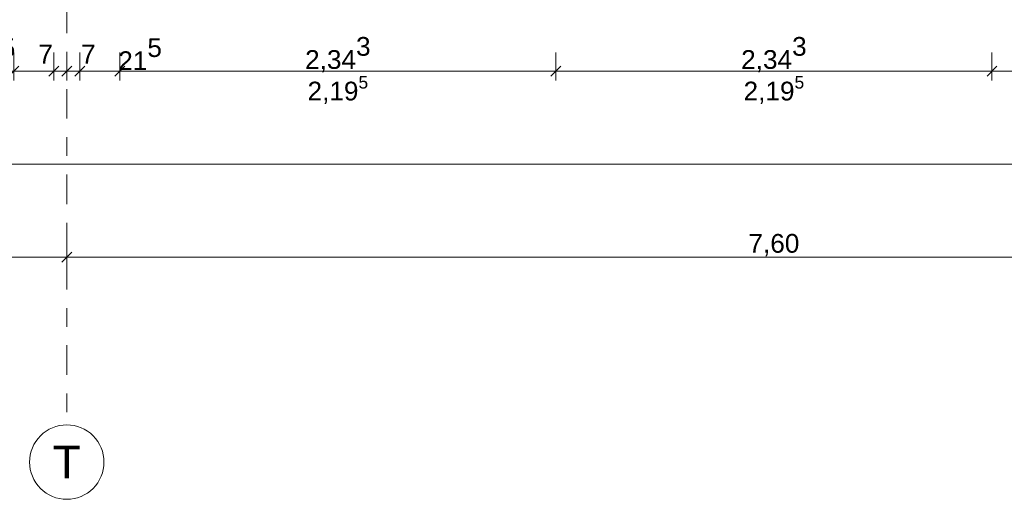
# Model space of a CAD drawing. Header units: metres. Extents: x -180 to 4, y -49 to 6.
# Tile 121 of 183: x -152.87 to -147.58, y -46.57 to -44. Entities that reach past the tile are written whole.
import ezdxf

# ---------------------------------------------------------------- set-up
doc = ezdxf.new("R2010")
doc.units = ezdxf.units.M
doc.header["$LTSCALE"] = 0.05
doc.header["$PDMODE"] = 1
doc.header["$PDSIZE"] = -2
doc.linetypes.add('Linienart-53', pattern=[5.291531, 3.175, -1.058062, 0.352704, -0.705764])
doc.layers.get('0').update_dxf_attribs({"lineweight": 25})
doc.layers.add('70 -71 Achsen- 1 Gebäudeachsen', color=7, linetype='Linienart-53', lineweight=18)
doc.layers.add('Keine', color=7, linetype='Continuous', lineweight=9)
doc.layers.add('70 -76 Bemaßung- 2 Allgemein', color=7, linetype='Continuous', lineweight=5, true_color=0x6666cc)
doc.styles.add('Arial', font='arial.ttf')
doc.dimstyles.new('k+k_klein', dxfattribs={"dimtxt": 0.100689, "dimasz": 0.05302, "dimexe": 0.05, "dimexo": 0.15, "dimgap": 0.005, "dimtad": 1, "dimdec": 3, "dimtxsty": 'Arial', "dimblk": 'VW_SLASH-2', "dimblk1": 'VW_SLASH-2', "dimblk2": 'VW_SLASH-2', "dimcen": 0, "dimdle": 0.025, "dimadec": 3, "dimazin": 0, "dimtfac": 0.75, "dimtdec": 3, "dimtix": 1, "dimtmove": 0, "dimatfit": 0, "dimldrblk": 'VW_FILLEDARROW', "dimfxl": 0.1, "dimfxlon": 1, "dimfrac": 2, "dimtolj": 1, "dimarcsym": 0})

# ---------------------------------------------------------------- blocks, each defined once
blk = doc.blocks.new('VW_SLASH-2')
at = {"color": 0, "linetype": 'ByBlock', "lineweight": -2, "transparency": 16777216}
blk.add_line((0.472, 0), (-1, 0), dxfattribs=at)
at = {"color": 0, "lineweight": 5, "transparency": 16777216, "flags": 128}
blk.add_lwpolyline([(0.5, 0.5), (-0.5, -0.5)], dxfattribs=at)
blk = doc.blocks.new('*D16117')
at = {"layer": '70 -76 Bemaßung- 2 Allgemein', "color": 0, "lineweight": -2}
for p, q in [((-160.221, -45.172), (-160.221, -45.322)), ((-152.621, -45.172), (-152.621, -45.322)), ((-152.674, -45.272), (-160.168, -45.272))]:
    blk.add_line(p, q, dxfattribs=at)
at = {"layer": 'Defpoints', "color": 0}
for p in [(-160.221, -42.294), (-152.621, -42.294), (-160.221, -45.272)]:
    blk.add_point(p, dxfattribs=at)
at = {"layer": '70 -76 Bemaßung- 2 Allgemein', "color": 0, "lineweight": -2, "xscale": 0.05302001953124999, "yscale": 0.05302001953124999, "zscale": 0.05302001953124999, "rotation": 180}
blk.add_blockref('VW_SLASH-2', (-160.221, -45.272), dxfattribs=at)
at = {"layer": '70 -76 Bemaßung- 2 Allgemein', "color": 0, "lineweight": -2, "xscale": 0.05302001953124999, "yscale": 0.05302001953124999, "zscale": 0.05302001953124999}
blk.add_blockref('VW_SLASH-2', (-152.621, -45.272), dxfattribs=at)
at = {"layer": '70 -76 Bemaßung- 2 Allgemein', "color": 0, "insert": (-156.421, -45.2066), "char_height": 0.10069, "attachment_point": 5, "style": 'Arial'}
blk.add_mtext('\\A1;7,60', dxfattribs=at)
blk = doc.blocks.new('VW_FILLEDARROW')
at = {"linetype": 'Continuous', "lineweight": 0, "transparency": 16777216}
blk.add_hatch(color=0, dxfattribs=at).paths.add_polyline_path([(-2.829, 0.758), (0, 0), (-2.829, -0.758)])
at = {"color": 0, "lineweight": 5, "transparency": 16777216, "flags": 128}
blk.add_lwpolyline([(-2.829, 0.758), (0, 0), (-2.829, -0.758)], close=True, dxfattribs=at)
blk = doc.blocks.new('*D16118')
at = {"layer": '70 -76 Bemaßung- 2 Allgemein', "color": 0, "lineweight": -2}
for p, q in [((-152.621, -45.172), (-152.621, -45.322)), ((-145.021, -45.172), (-145.021, -45.322)), ((-145.074, -45.272), (-152.568, -45.272))]:
    blk.add_line(p, q, dxfattribs=at)
at = {"layer": 'Defpoints', "color": 0}
for p in [(-152.621, -42.294), (-145.021, -42.294), (-152.621, -45.272)]:
    blk.add_point(p, dxfattribs=at)
at = {"layer": '70 -76 Bemaßung- 2 Allgemein', "color": 0, "lineweight": -2, "xscale": 0.05302001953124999, "yscale": 0.05302001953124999, "zscale": 0.05302001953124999, "rotation": 180}
blk.add_blockref('VW_SLASH-2', (-152.621, -45.272), dxfattribs=at)
at = {"layer": '70 -76 Bemaßung- 2 Allgemein', "color": 0, "lineweight": -2, "xscale": 0.05302001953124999, "yscale": 0.05302001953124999, "zscale": 0.05302001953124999}
blk.add_blockref('VW_SLASH-2', (-145.021, -45.272), dxfattribs=at)
at = {"layer": '70 -76 Bemaßung- 2 Allgemein', "color": 0, "insert": (-148.821, -45.2066), "char_height": 0.10069, "attachment_point": 5, "style": 'Arial'}
blk.add_mtext('\\A1;7,60', dxfattribs=at)
blk = doc.blocks.new('*D16717')
at = {"layer": '70 -76 Bemaßung- 2 Allgemein', "color": 0, "lineweight": -2}
for p, q in [((-160.221, -44.672), (-160.221, -44.822)), ((-99.421, -44.672), (-99.421, -44.822)), ((-99.474, -44.772), (-160.168, -44.772))]:
    blk.add_line(p, q, dxfattribs=at)
at = {"layer": 'Defpoints', "color": 0}
for p in [(-160.221, -40.3213), (-99.421, -44.272), (-160.221, -44.772)]:
    blk.add_point(p, dxfattribs=at)
at = {"layer": '70 -76 Bemaßung- 2 Allgemein', "color": 0, "lineweight": -2, "xscale": 0.05302001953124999, "yscale": 0.05302001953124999, "zscale": 0.05302001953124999, "rotation": 180}
blk.add_blockref('VW_SLASH-2', (-160.221, -44.772), dxfattribs=at)
at = {"layer": '70 -76 Bemaßung- 2 Allgemein', "color": 0, "lineweight": -2, "xscale": 0.05302001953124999, "yscale": 0.05302001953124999, "zscale": 0.05302001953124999}
blk.add_blockref('VW_SLASH-2', (-99.421, -44.772), dxfattribs=at)
at = {"layer": '70 -76 Bemaßung- 2 Allgemein', "color": 0, "insert": (-129.821, -44.7066), "char_height": 0.10069, "attachment_point": 5, "style": 'Arial'}
blk.add_mtext('\\A1;60,80', dxfattribs=at)
blk = doc.blocks.new('*D16749')
at = {"layer": '70 -76 Bemaßung- 2 Allgemein', "color": 0, "lineweight": -2}
for p, q in [((-152.906, -44.172), (-152.906, -44.322)), ((-152.691, -44.172), (-152.691, -44.322)), ((-152.959, -44.272), (-153.012, -44.272)), ((-152.691, -44.272), (-152.906, -44.272)), ((-152.638, -44.272), (-152.585, -44.272))]:
    blk.add_line(p, q, dxfattribs=at)
at = {"layer": 'Defpoints', "color": 0}
for p in [(-152.906, -39.547), (-152.691, -40.044), (-152.906, -44.272)]:
    blk.add_point(p, dxfattribs=at)
at = {"layer": '70 -76 Bemaßung- 2 Allgemein', "color": 0, "lineweight": -2, "xscale": 0.05302001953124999, "yscale": 0.05302001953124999, "zscale": 0.05302001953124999}
blk.add_blockref('VW_SLASH-2', (-152.906, -44.272), dxfattribs=at)
at = {"layer": '70 -76 Bemaßung- 2 Allgemein', "color": 0, "lineweight": -2, "xscale": 0.05302001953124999, "yscale": 0.05302001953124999, "zscale": 0.05302001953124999, "rotation": 180}
blk.add_blockref('VW_SLASH-2', (-152.691, -44.272), dxfattribs=at)
at = {"layer": '70 -76 Bemaßung- 2 Allgemein', "color": 0, "insert": (-153.015, -44.1811), "char_height": 0.100689, "attachment_point": 5, "style": 'Arial'}
blk.add_mtext('\\A1;21\\S5^ ;', dxfattribs=at)
blk = doc.blocks.new('*D16750')
at = {"layer": '70 -76 Bemaßung- 2 Allgemein', "color": 0, "lineweight": -2}
for p, q in [((-152.691, -44.172), (-152.691, -44.322)), ((-152.621, -44.172), (-152.621, -44.322)), ((-152.744, -44.272), (-152.797, -44.272)), ((-152.621, -44.272), (-152.691, -44.272)), ((-152.568, -44.272), (-152.515, -44.272))]:
    blk.add_line(p, q, dxfattribs=at)
at = {"layer": 'Defpoints', "color": 0}
for p in [(-152.691, -40.044), (-152.621, -41.294), (-152.691, -44.272)]:
    blk.add_point(p, dxfattribs=at)
at = {"layer": '70 -76 Bemaßung- 2 Allgemein', "color": 0, "lineweight": -2, "xscale": 0.05302001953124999, "yscale": 0.05302001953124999, "zscale": 0.05302001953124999}
blk.add_blockref('VW_SLASH-2', (-152.691, -44.272), dxfattribs=at)
at = {"layer": '70 -76 Bemaßung- 2 Allgemein', "color": 0, "lineweight": -2, "xscale": 0.05302001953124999, "yscale": 0.05302001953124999, "zscale": 0.05302001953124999, "rotation": 180}
blk.add_blockref('VW_SLASH-2', (-152.621, -44.272), dxfattribs=at)
at = {"layer": '70 -76 Bemaßung- 2 Allgemein', "color": 0, "insert": (-152.735, -44.1811), "char_height": 0.10069, "attachment_point": 5, "style": 'Arial'}
blk.add_mtext('\\A1;7', dxfattribs=at)
blk = doc.blocks.new('*D16751')
at = {"layer": '70 -76 Bemaßung- 2 Allgemein', "color": 0, "lineweight": -2}
for p, q in [((-152.621, -44.172), (-152.621, -44.322)), ((-152.551, -44.172), (-152.551, -44.322)), ((-152.674, -44.272), (-152.727, -44.272)), ((-152.551, -44.272), (-152.621, -44.272)), ((-152.498, -44.272), (-152.445, -44.272))]:
    blk.add_line(p, q, dxfattribs=at)
at = {"layer": 'Defpoints', "color": 0}
for p in [(-152.551, -40.044), (-152.621, -41.294), (-152.621, -44.272)]:
    blk.add_point(p, dxfattribs=at)
at = {"layer": '70 -76 Bemaßung- 2 Allgemein', "color": 0, "lineweight": -2, "xscale": 0.05302001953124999, "yscale": 0.05302001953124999, "zscale": 0.05302001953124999}
blk.add_blockref('VW_SLASH-2', (-152.621, -44.272), dxfattribs=at)
at = {"layer": '70 -76 Bemaßung- 2 Allgemein', "color": 0, "lineweight": -2, "xscale": 0.05302001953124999, "yscale": 0.05302001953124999, "zscale": 0.05302001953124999, "rotation": 180}
blk.add_blockref('VW_SLASH-2', (-152.551, -44.272), dxfattribs=at)
at = {"layer": '70 -76 Bemaßung- 2 Allgemein', "color": 0, "insert": (-152.5053, -44.1811), "char_height": 0.10069, "attachment_point": 5, "style": 'Arial'}
blk.add_mtext('\\A1;7', dxfattribs=at)
blk = doc.blocks.new('*D16752')
at = {"layer": '70 -76 Bemaßung- 2 Allgemein', "color": 0, "lineweight": -2}
for p, q in [((-152.551, -44.172), (-152.551, -44.322)), ((-152.336, -44.172), (-152.336, -44.322)), ((-152.604, -44.272), (-152.657, -44.272)), ((-152.336, -44.272), (-152.551, -44.272)), ((-152.283, -44.272), (-152.23, -44.272))]:
    blk.add_line(p, q, dxfattribs=at)
at = {"layer": 'Defpoints', "color": 0}
for p in [(-152.336, -39.547), (-152.551, -40.044), (-152.551, -44.272)]:
    blk.add_point(p, dxfattribs=at)
at = {"layer": '70 -76 Bemaßung- 2 Allgemein', "color": 0, "lineweight": -2, "xscale": 0.05302001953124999, "yscale": 0.05302001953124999, "zscale": 0.05302001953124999}
blk.add_blockref('VW_SLASH-2', (-152.551, -44.272), dxfattribs=at)
at = {"layer": '70 -76 Bemaßung- 2 Allgemein', "color": 0, "lineweight": -2, "xscale": 0.05302001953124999, "yscale": 0.05302001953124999, "zscale": 0.05302001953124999, "rotation": 180}
blk.add_blockref('VW_SLASH-2', (-152.336, -44.272), dxfattribs=at)
at = {"layer": '70 -76 Bemaßung- 2 Allgemein', "color": 0, "insert": (-152.227, -44.1811), "char_height": 0.100689, "attachment_point": 5, "style": 'Arial'}
blk.add_mtext('\\A1;21\\S5^ ;', dxfattribs=at)
blk = doc.blocks.new('*D16753')
at = {"layer": '70 -76 Bemaßung- 2 Allgemein', "color": 0, "lineweight": -2}
for p, q in [((-152.336, -44.172), (-152.336, -44.322)), ((-149.9927, -44.172), (-149.9927, -44.322)), ((-150.0457, -44.272), (-152.283, -44.272))]:
    blk.add_line(p, q, dxfattribs=at)
at = {"layer": 'Defpoints', "color": 0}
for p in [(-152.336, -39.547), (-149.9927, -39.547), (-152.336, -44.272)]:
    blk.add_point(p, dxfattribs=at)
at = {"layer": '70 -76 Bemaßung- 2 Allgemein', "color": 0, "lineweight": -2, "xscale": 0.05302001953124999, "yscale": 0.05302001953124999, "zscale": 0.05302001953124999, "rotation": 180}
blk.add_blockref('VW_SLASH-2', (-152.336, -44.272), dxfattribs=at)
at = {"layer": '70 -76 Bemaßung- 2 Allgemein', "color": 0, "lineweight": -2, "xscale": 0.05302001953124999, "yscale": 0.05302001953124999, "zscale": 0.05302001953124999}
blk.add_blockref('VW_SLASH-2', (-149.9927, -44.272), dxfattribs=at)
at = {"layer": '70 -76 Bemaßung- 2 Allgemein', "color": 0, "insert": (-151.1643, -44.1839), "char_height": 0.100689, "attachment_point": 5, "style": 'Arial'}
blk.add_mtext('\\A1;2,34\\S3^ ;', dxfattribs=at)
blk = doc.blocks.new('*D16754')
at = {"layer": '70 -76 Bemaßung- 2 Allgemein', "color": 0, "lineweight": -2}
for p, q in [((-149.9927, -44.172), (-149.9927, -44.322)), ((-147.6493, -44.172), (-147.6493, -44.322)), ((-147.7024, -44.272), (-149.9396, -44.272))]:
    blk.add_line(p, q, dxfattribs=at)
at = {"layer": 'Defpoints', "color": 0}
for p in [(-149.9927, -39.547), (-147.6493, -39.547), (-149.9927, -44.272)]:
    blk.add_point(p, dxfattribs=at)
at = {"layer": '70 -76 Bemaßung- 2 Allgemein', "color": 0, "lineweight": -2, "xscale": 0.05302001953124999, "yscale": 0.05302001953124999, "zscale": 0.05302001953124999, "rotation": 180}
blk.add_blockref('VW_SLASH-2', (-149.9927, -44.272), dxfattribs=at)
at = {"layer": '70 -76 Bemaßung- 2 Allgemein', "color": 0, "lineweight": -2, "xscale": 0.05302001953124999, "yscale": 0.05302001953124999, "zscale": 0.05302001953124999}
blk.add_blockref('VW_SLASH-2', (-147.6493, -44.272), dxfattribs=at)
at = {"layer": '70 -76 Bemaßung- 2 Allgemein', "color": 0, "insert": (-148.821, -44.1839), "char_height": 0.100689, "attachment_point": 5, "style": 'Arial'}
blk.add_mtext('\\A1;2,34\\S3^ ;', dxfattribs=at)
blk = doc.blocks.new('*D16755')
at = {"layer": '70 -76 Bemaßung- 2 Allgemein', "color": 0, "lineweight": -2}
for p, q in [((-147.6493, -44.172), (-147.6493, -44.322)), ((-145.306, -44.172), (-145.306, -44.322)), ((-145.359, -44.272), (-147.5963, -44.272))]:
    blk.add_line(p, q, dxfattribs=at)
at = {"layer": 'Defpoints', "color": 0}
for p in [(-147.6493, -39.547), (-145.306, -39.547), (-147.6493, -44.272)]:
    blk.add_point(p, dxfattribs=at)
at = {"layer": '70 -76 Bemaßung- 2 Allgemein', "color": 0, "lineweight": -2, "xscale": 0.05302001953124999, "yscale": 0.05302001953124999, "zscale": 0.05302001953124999, "rotation": 180}
blk.add_blockref('VW_SLASH-2', (-147.6493, -44.272), dxfattribs=at)
at = {"layer": '70 -76 Bemaßung- 2 Allgemein', "color": 0, "lineweight": -2, "xscale": 0.05302001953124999, "yscale": 0.05302001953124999, "zscale": 0.05302001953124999}
blk.add_blockref('VW_SLASH-2', (-145.306, -44.272), dxfattribs=at)
at = {"layer": '70 -76 Bemaßung- 2 Allgemein', "color": 0, "insert": (-146.4777, -44.1839), "char_height": 0.100689, "attachment_point": 5, "style": 'Arial'}
blk.add_mtext('\\A1;2,34\\S3^ ;', dxfattribs=at)
blk = doc.blocks.new('_Achsen (3D)')
at = {"layer": '70 -71 Achsen- 1 Gebäudeachsen', "transparency": 33554687}
blk.add_line((-152.621, 3.8), (-152.621, -46.172), dxfattribs=at)
at = {"color": 255, "transparency": 33554687}
blk.add_wipeout([(-152.621, -46.172), (-152.6014, -46.173), (-152.582, -46.1759), (-152.5629, -46.1807), (-152.5445, -46.1873), (-152.5267, -46.1957), (-152.5099, -46.2057), (-152.4941, -46.2174), (-152.4796, -46.2306), (-152.4664, -46.2452), (-152.4547, -46.2609), (-152.4446, -46.2778), (-152.4362, -46.2955), (-152.4296, -46.314), (-152.4248, -46.333), (-152.422, -46.3524), (-152.421, -46.372), (-152.422, -46.3916), (-152.4248, -46.4111), (-152.4296, -46.4301), (-152.4362, -46.4486), (-152.4446, -46.4663), (-152.4547, -46.4832), (-152.4664, -46.4989), (-152.4796, -46.5135), (-152.4941, -46.5266), (-152.5099, -46.5383), (-152.5267, -46.5484), (-152.5445, -46.5568), (-152.5629, -46.5634), (-152.582, -46.5682), (-152.6014, -46.5711), (-152.621, -46.572), (-152.6406, -46.5711), (-152.66, -46.5682), (-152.6791, -46.5634), (-152.6975, -46.5568), (-152.7153, -46.5484), (-152.7321, -46.5383), (-152.7479, -46.5266), (-152.7624, -46.5135), (-152.7756, -46.4989), (-152.7873, -46.4832), (-152.7974, -46.4663), (-152.8058, -46.4486), (-152.8124, -46.4301), (-152.8172, -46.4111), (-152.82, -46.3916), (-152.821, -46.372), (-152.82, -46.3524), (-152.8172, -46.333), (-152.8124, -46.314), (-152.8058, -46.2955), (-152.7974, -46.2778), (-152.7873, -46.2609), (-152.7756, -46.2452), (-152.7624, -46.2306), (-152.7479, -46.2174), (-152.7321, -46.2057), (-152.7153, -46.1957), (-152.6975, -46.1873), (-152.6791, -46.1807), (-152.66, -46.1759), (-152.6406, -46.173)], dxfattribs=at).dxf.layer = 'Keine'
at = {"layer": 'Keine', "transparency": 33554687, "flags": 128}
blk.add_lwpolyline([(-152.621, -46.172), (-152.6014, -46.173), (-152.582, -46.1759), (-152.5629, -46.1807), (-152.5445, -46.1873), (-152.5267, -46.1957), (-152.5099, -46.2057), (-152.4941, -46.2174), (-152.4796, -46.2306), (-152.4664, -46.2452), (-152.4547, -46.2609), (-152.4446, -46.2778), (-152.4362, -46.2955), (-152.4296, -46.314), (-152.4248, -46.333), (-152.422, -46.3524), (-152.421, -46.372), (-152.422, -46.3916), (-152.4248, -46.4111), (-152.4296, -46.4301), (-152.4362, -46.4486), (-152.4446, -46.4663), (-152.4547, -46.4832), (-152.4664, -46.4989), (-152.4796, -46.5135), (-152.4941, -46.5266), (-152.5099, -46.5383), (-152.5267, -46.5484), (-152.5445, -46.5568), (-152.5629, -46.5634), (-152.582, -46.5682), (-152.6014, -46.5711), (-152.621, -46.572), (-152.6406, -46.5711), (-152.66, -46.5682), (-152.6791, -46.5634), (-152.6975, -46.5568), (-152.7153, -46.5484), (-152.7321, -46.5383), (-152.7479, -46.5266), (-152.7624, -46.5135), (-152.7756, -46.4989), (-152.7873, -46.4832), (-152.7974, -46.4663), (-152.8058, -46.4486), (-152.8124, -46.4301), (-152.8172, -46.4111), (-152.82, -46.3916), (-152.821, -46.372), (-152.82, -46.3524), (-152.8172, -46.333), (-152.8124, -46.314), (-152.8058, -46.2955), (-152.7974, -46.2778), (-152.7873, -46.2609), (-152.7756, -46.2452), (-152.7624, -46.2306), (-152.7479, -46.2174), (-152.7321, -46.2057), (-152.7153, -46.1957), (-152.6975, -46.1873), (-152.6791, -46.1807), (-152.66, -46.1759), (-152.6406, -46.173)], close=True, dxfattribs=at)
at = {"layer": 'Keine', "transparency": 33554687, "insert": (-152.621, -46.372), "char_height": 0.1762, "attachment_point": 5, "line_spacing_factor": 0.970891, "style": 'Arial'}
blk.add_mtext('T', dxfattribs=at)
blk = doc.blocks.new('Gruppe-15232')
at = {"layer": '70 -76 Bemaßung- 2 Allgemein'}
for p1, p2, picture, middle in [((-152.62099996, -42.29404198), (-160.22099996, -42.29404198), '*D16117', (-156.42099996, -45.20657844)), ((-145.02099996, -42.29404198), (-152.62099996, -42.29404198), '*D16118', (-148.82099996, -45.20657844))]:
    dim = blk.add_aligned_dim(p1=p1, p2=p2, distance=2.978, text='7,60', dimstyle='k+k_klein', override={"dimtxt": 0.100689, "dimgap": 0.005, "dimdec": 8, "dimpost": '<>', "dimtxsty": 'Arial', "dimtmove": 2}, dxfattribs=at)
    dim.commit()
    dim.dimension.update_dxf_attribs({"geometry": picture, "text_midpoint": middle})
blk = doc.blocks.new('Gruppe-15267')
at = {"layer": '70 -76 Bemaßung- 2 Allgemein'}
dim = blk.add_linear_dim(base=(-160.22099996, -44.77204198), p1=(-99.42099996, -44.27204198), p2=(-160.22099996, -40.32134726), text='60,80', dimstyle='k+k_klein', override={"dimtxt": 0.100689, "dimgap": 0.005, "dimdec": 8, "dimpost": '<>', "dimtxsty": 'Arial', "dimtmove": 2}, dxfattribs=at)
dim.commit()
dim.dimension.update_dxf_attribs({"geometry": '*D16717', "text_midpoint": (-129.82099996, -44.70657844)})
blk = doc.blocks.new('Gruppe-15268')
at = {"layer": '70 -76 Bemaßung- 2 Allgemein'}
for base, p1, p2, text, picture, middle in [((-152.906, -44.272), (-152.691, -40.044), (-152.906, -39.547), '21\\S5^ ;', '*D16749', (-153.015, -44.1811)), ((-152.551, -44.272), (-152.336, -39.547), (-152.551, -40.044), '21\\S5^ ;', '*D16752', (-152.227, -44.1811)), ((-152.691, -44.272), (-152.621, -41.294), (-152.691, -40.044), '7', '*D16750', (-152.735, -44.1811)), ((-152.621, -44.272), (-152.551, -40.044), (-152.621, -41.294), '7', '*D16751', (-152.5053, -44.1811))]:
    dim = blk.add_linear_dim(base=base, p1=p1, p2=p2, text=text, dimstyle='k+k_klein', override={"dimtxt": 0.100689, "dimgap": 0.01, "dimpost": '<>', "dimtxsty": 'Arial', "dimtix": 0, "dimtmove": 2}, dxfattribs=at)
    dim.commit()
    dim.dimension.update_dxf_attribs({"geometry": picture, "text_midpoint": middle, "dimtype": 160})
for p1, p2, picture, middle in [((-149.9927, -39.547), (-152.336, -39.547), '*D16753', (-151.1643, -44.1839)), ((-147.6493, -39.547), (-149.9927, -39.547), '*D16754', (-148.821, -44.1839)), ((-145.306, -39.547), (-147.6493, -39.547), '*D16755', (-146.4777, -44.1839))]:
    dim = blk.add_aligned_dim(p1=p1, p2=p2, distance=4.725, text='2,34\\S3^ ;', dimstyle='k+k_klein', override={"dimtxt": 0.100689, "dimgap": 0.01, "dimpost": '<>', "dimtxsty": 'Arial', "dimtmove": 2}, dxfattribs=at)
    dim.commit()
    dim.dimension.update_dxf_attribs({"geometry": picture, "text_midpoint": middle})
blk = doc.blocks.new('_OG1_2D Bemaßung_ Beschriftung (2D)')
at = {"layer": '70 -76 Bemaßung- 2 Allgemein'}
for name in ['Gruppe-15268', 'Gruppe-15267', 'Gruppe-15232']:
    blk.add_blockref(name, (0, 0), dxfattribs=at)
at = {"layer": '70 -76 Bemaßung- 2 Allgemein', "char_height": 0.1006886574, "width": 0.455, "attachment_point": 2, "line_spacing_factor": 0.96878, "style": 'Arial'}
for insert in [(-151.1643333, -44.2987061), (-148.82099996, -44.2987061)]:
    blk.add_mtext('\\A1;2,19{\\H0.6667x;\\S5^ ;}', dxfattribs=dict(at, insert=insert))

msp = doc.modelspace()

# ---------------------------------------------------------------- block references
at = {"layer": 'Keine', "color": 1}
msp.add_blockref('_OG1_2D Bemaßung_ Beschriftung (2D)', (0, 0), dxfattribs=at)

# ---------------------------------------------------------------- next in the draw order: block references
msp.add_blockref('_Achsen (3D)', (0, 0), dxfattribs=at)

doc.saveas('drawing.dxf')
